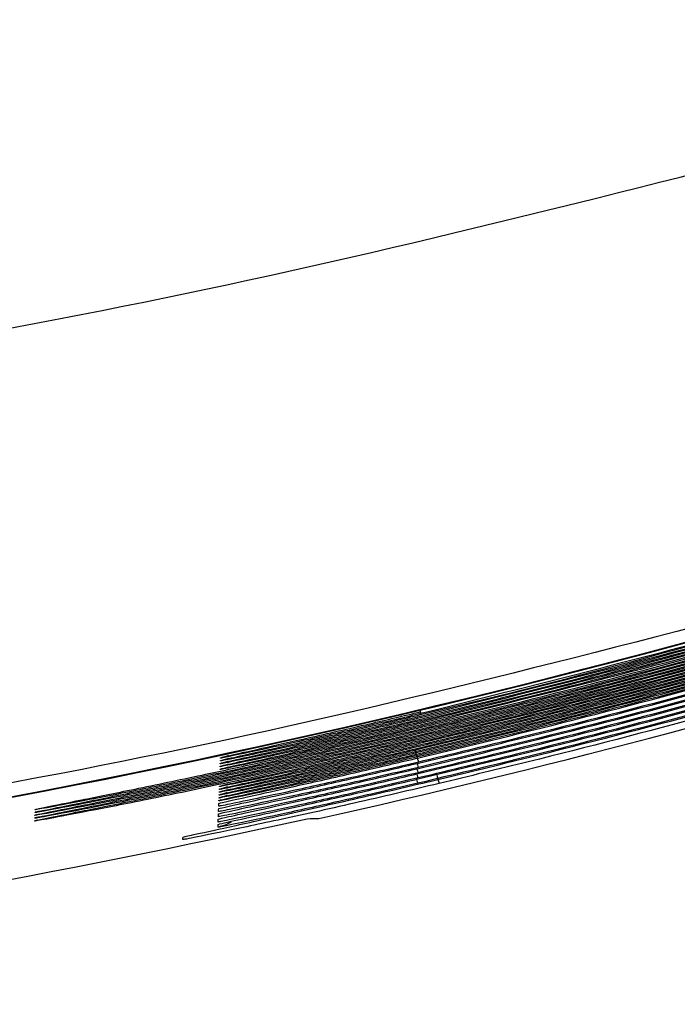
# Model space of a CAD drawing. Header units: millimetres. Extents: x -8 to 420, y 0 to 297.
# Tile 48 of 77: x 290.48 to 292.64, y 140.74 to 143.98. Entities that reach past the tile are written whole.
import ezdxf

# ---------------------------------------------------------------- set-up
doc = ezdxf.new("R2010")
doc.units = ezdxf.units.MM
doc.layers.add('10', color=7, linetype='Continuous')
doc.layers.add('SLD-0', color=7, linetype='Continuous')
doc.styles.add('SLDTEXTSTYLE2', font='TXT', dxfattribs={"width": 0.7})
doc.dimstyles.new('SLDDIMSTYLE0', dxfattribs={"dimtxt": 2.821533, "dimasz": 2.5, "dimexe": 0, "dimexo": 0.0625, "dimgap": 0.705383, "dimtad": 2, "dimlfac": 2, "dimrnd": 1e-09, "dimzin": 12, "dimdsep": 46, "dimtxsty": 'SLDTEXTSTYLE2', "dimsah": 1, "dimcen": 0.09, "dimadec": 0, "dimazin": 3, "dimtfac": 1, "dimtofl": 0, "dimtmove": 0, "dimatfit": 3, "dimfxl": 1, "dimfrac": 2, "dimtolj": 1, "dimtzin": 12, "dimarcsym": 0})

# ---------------------------------------------------------------- blocks, each defined once
blk = doc.blocks.new('_D')
at = {"layer": '10'}
for p, q in [((297.1777, 201.7989), (297.1777, 123.4726)), ((272.5462, 201.4203), (272.5462, 123.4726)), ((272.5462, 125.4726), (297.1777, 125.4726))]:
    blk.add_line(p, q, dxfattribs=at)
for points in [[(272.5462, 125.4726), (275.0462, 125.1726), (275.0462, 125.7726)], [(297.1777, 125.4726), (294.6777, 125.7726), (294.6777, 125.1726)]]:
    blk.add_solid(points, dxfattribs=at)
at = {"layer": '10', "insert": (283.3553, 128.8832), "char_height": 2.64583, "attachment_point": 1, "style": 'SLDTEXTSTYLE2'}
blk.add_mtext('49', dxfattribs=at)

msp = doc.modelspace()

# ---------------------------------------------------------------- linework, layer by layer
at = {"layer": 'SLD-0', "color": 179, "linetype": 'Continuous', "lineweight": 25}
for p, q in [((291.1667, 141.5497), (291.1429, 141.5425)), ((291.167, 141.559), (291.1432, 141.5518)), ((291.1432, 141.5518), (291.1433, 141.5529)), ((291.1433, 141.5529), (291.1433, 141.5534)), ((291.1693, 141.5507), (291.1667, 141.5497)), ((291.1696, 141.5601), (291.167, 141.559)), ((291.1657, 141.5216), (291.1419, 141.5144)), ((291.1419, 141.5144), (291.142, 141.516)), ((291.166, 141.5309), (291.1422, 141.5238)), ((291.1422, 141.5238), (291.1423, 141.5249)), ((291.1423, 141.5249), (291.1423, 141.5253)), ((291.1663, 141.5403), (291.1426, 141.5331)), ((291.1426, 141.5342), (291.1426, 141.5347)), ((291.1426, 141.5331), (291.1426, 141.5342)), ((291.1429, 141.5436), (291.143, 141.544)), ((291.1429, 141.5425), (291.1429, 141.5436)), ((291.1683, 141.5227), (291.1657, 141.5216)), ((291.1686, 141.532), (291.166, 141.5309)), ((291.169, 141.5414), (291.1663, 141.5403)), ((291.1633, 141.4561), (291.1395, 141.4489)), ((291.1395, 141.4489), (291.1396, 141.45)), ((291.1396, 141.45), (291.1396, 141.4505)), ((291.1636, 141.4655), (291.1399, 141.4583)), ((291.1399, 141.4594), (291.1399, 141.4599)), ((291.1399, 141.4583), (291.1399, 141.4594)), ((291.1661, 141.4573), (291.1633, 141.4561)), ((291.1664, 141.4666), (291.1636, 141.4655)), ((291.1623, 141.4281), (291.1385, 141.4209)), ((291.1385, 141.4209), (291.1386, 141.4225)), ((291.1626, 141.4374), (291.1389, 141.4302)), ((291.1389, 141.4302), (291.1389, 141.4318)), ((291.163, 141.4468), (291.1392, 141.4396)), ((291.1392, 141.4396), (291.1393, 141.4412)), ((291.1652, 141.4292), (291.1623, 141.4281)), ((291.1655, 141.4386), (291.1626, 141.4374)), ((291.1658, 141.4479), (291.163, 141.4468)), ((291.1371, 141.382), (291.1373, 141.3862)), ((291.1375, 141.3939), (291.1376, 141.3949)), ((291.1376, 141.3949), (291.1377, 141.3993)), ((291.1377, 141.3993), (291.1379, 141.4034)), ((291.1382, 141.4126), (291.1382, 141.4131)), ((291.1382, 141.4115), (291.1382, 141.4126)), ((290.5332, 141.3544), (290.5333, 141.3555)), ((290.5336, 141.3637), (290.5336, 141.3648)), ((290.5339, 141.373), (290.5339, 141.3741)), ((290.5342, 141.3823), (290.5343, 141.3834)), ((291.1359, 141.3475), (291.136, 141.3517)), ((291.1363, 141.3604), (291.1365, 141.3647)), ((291.1363, 141.3593), (291.1363, 141.3604)), ((291.1365, 141.3647), (291.1366, 141.3689)), ((291.1369, 141.3766), (291.137, 141.3777)), ((291.137, 141.3777), (291.1371, 141.382)), ((290.5329, 141.3451), (290.5329, 141.3462)), ((291.1589, 141.332), (291.135, 141.3248)), ((291.135, 141.3248), (291.1351, 141.3259)), ((291.1351, 141.3259), (291.1352, 141.3302)), ((291.1352, 141.3302), (291.1354, 141.3344)), ((291.1357, 141.3432), (291.1359, 141.3475)), ((291.1357, 141.3421), (291.1357, 141.3432)), ((291.1788, 141.3415), (291.1589, 141.332)), ((291.0196, 141.2852), (291.02, 141.2896)), ((291.02, 141.2896), (291.0203, 141.2925)), ((291.0195, 141.2841), (291.0196, 141.2852))]:
    msp.add_line(p, q, dxfattribs=at)
at = {"layer": 'SLD-0', "color": 8, "linetype": 'Continuous', "lineweight": 25}
for p, q in [((290.5438, 141.3579), (290.5333, 141.3555)), ((290.5442, 141.3672), (290.5336, 141.3648)), ((290.5445, 141.3765), (290.5339, 141.3741)), ((290.5435, 141.3486), (290.5329, 141.3462))]:
    msp.add_line(p, q, dxfattribs=at)
at = {"layer": 'SLD-0', "color": 179, "linetype": 'Continuous', "lineweight": 25}
for radius, start, end in [(29.7257, 261.48755, 286.38586), (29.728, 261.50456, 286.39108), (29.7275, 261.50457, 286.40288), (30, 282.59017, 286.85801), (29.9921, 277.74729, 282.51666)]:
    msp.add_arc((284.9277, 170.6323), radius, start, end, dxfattribs=at)
at = {"layer": 'SLD-0', "color": 8, "linetype": 'Continuous', "lineweight": 25}
for centre, radius, start, end in [((292.0089, 141.7625), 0.2175, 193.6307, 197.2722), ((292.0609, 141.637), 0.2842, 192.2232, 200.2183), ((291.8856, 141.543), 0.1004, 192.937, 202.8208), ((291.886, 141.5603), 0.1002, 192.9408, 202.8413), ((291.8845, 141.5083), 0.1006, 192.9235, 202.7864), ((291.885, 141.5256), 0.1004, 192.9274, 202.8069), ((292.074, 141.5485), 0.2261, 193.0698, 200.6313)]:
    msp.add_arc(centre, radius, start, end, dxfattribs=at)
at = {"layer": 'SLD-0', "color": 179, "linetype": 'Continuous', "lineweight": 25}
msp.add_ellipse((290.9046, 170.6323), major_axis=(29.8875, 0), ratio=0.9798, start_param=4.729891, end_param=4.731206, dxfattribs=at)
for points, knots in [([(281.2218, 142.6899), (282.2774, 142.5927), (284.0583, 142.4289), (286.5798, 142.4861), (288.7752, 142.6817), (290.9687, 143.0307), (292.4064, 143.397), (293.1253, 143.5801)], [0, 0, 0, 0, 0.264079, 0.445522, 0.626967, 0.81348, 1, 1, 1, 1]), ([(293.3128, 142.1431), (292.5982, 141.9549), (291.1688, 141.5784), (288.9477, 141.2074), (286.6809, 140.9885), (284.5103, 140.9481), (282.4692, 141.0416), (281.2065, 141.2005), (280.5735, 141.2801)], [0, 0, 0, 0, 0.173402, 0.346798, 0.525087, 0.703374, 0.851312, 1, 1, 1, 1]), ([(291.8008, 141.6854), (291.898, 141.7087), (292.4156, 141.833), (292.9278, 141.978), (293.3439, 142.0958)], [0, 0, 0, 0, 0.187872, 1, 1, 1, 1]), ([(293.3402, 142.098), (293.2442, 142.0699), (292.7346, 141.9211), (292.2192, 141.7927), (291.8009, 141.6886)], [0, 0, 0, 0, 0.188327, 1, 1, 1, 1]), ([(291.8011, 141.6948), (291.8984, 141.7182), (292.4123, 141.8416), (292.921, 141.9855), (293.3335, 142.1022)], [0, 0, 0, 0, 0.1891929, 1, 1, 1, 1]), ([(293.3298, 142.1044), (293.2338, 142.0764), (292.7277, 141.9287), (292.2159, 141.8012), (291.8012, 141.698)], [0, 0, 0, 0, 0.189654, 1, 1, 1, 1]), ([(291.2596, 141.5344), (291.3573, 141.556), (291.8455, 141.6639), (292.5524, 141.8395), (293.1559, 142.0134), (293.375, 142.0766)], [0, 0, 0, 0, 0.137348, 0.686847, 1, 1, 1, 1]), ([(293.3818, 142.0724), (293.2858, 142.0443), (292.8059, 141.904), (292.0994, 141.7171), (291.4844, 141.5787), (291.2596, 141.5282)], [0, 0, 0, 0, 0.136905, 0.684629, 1, 1, 1, 1]), ([(291.2596, 141.5251), (291.3572, 141.5467), (291.8455, 141.6546), (292.5559, 141.831), (293.1629, 142.006), (293.3854, 142.0702)], [0, 0, 0, 0, 0.136673, 0.683469, 1, 1, 1, 1]), ([(293.3922, 142.066), (293.2962, 142.0379), (292.8163, 141.8974), (292.1064, 141.7095), (291.4879, 141.5703), (291.2596, 141.5189)], [0, 0, 0, 0, 0.136234, 0.681272, 1, 1, 1, 1]), ([(291.2596, 141.5158), (291.3572, 141.5374), (291.8455, 141.6452), (292.5594, 141.8225), (293.1698, 141.9986), (293.3958, 142.0638)], [0, 0, 0, 0, 0.136004, 0.680123, 1, 1, 1, 1]), ([(293.3714, 142.0788), (293.2754, 142.0507), (292.7552, 141.8982), (292.229, 141.7672), (291.7999, 141.6603)], [0, 0, 0, 0, 0.184455, 1, 1, 1, 1]), ([(291.8001, 141.6666), (291.8973, 141.6899), (292.4222, 141.8158), (292.9415, 141.963), (293.3646, 142.083)], [0, 0, 0, 0, 0.185286, 1, 1, 1, 1]), ([(293.361, 142.0852), (293.265, 142.0571), (292.7483, 141.9058), (292.2257, 141.7757), (291.8002, 141.6697)], [0, 0, 0, 0, 0.1857277, 1, 1, 1, 1]), ([(291.8004, 141.676), (291.8977, 141.6993), (292.4189, 141.8244), (292.9347, 141.9705), (293.3542, 142.0894)], [0, 0, 0, 0, 0.18657, 1, 1, 1, 1]), ([(293.3506, 142.0916), (293.2546, 142.0635), (292.7414, 141.9135), (292.2225, 141.7842), (291.8006, 141.6792)], [0, 0, 0, 0, 0.187018, 1, 1, 1, 1]), ([(293.4026, 142.0596), (293.3066, 142.0315), (292.8267, 141.8909), (292.1134, 141.7018), (291.4914, 141.5618), (291.2596, 141.5096)], [0, 0, 0, 0, 0.135569, 0.677948, 1, 1, 1, 1]), ([(291.2596, 141.5065), (291.3572, 141.5281), (291.8455, 141.6359), (292.563, 141.8139), (293.1768, 141.9912), (293.4062, 142.0574)], [0, 0, 0, 0, 0.135342, 0.676811, 1, 1, 1, 1]), ([(293.4129, 142.0532), (293.317, 142.0251), (292.8372, 141.8843), (292.1204, 141.6941), (291.4949, 141.5533), (291.2596, 141.5003)], [0, 0, 0, 0, 0.134911, 0.674655, 1, 1, 1, 1]), ([(291.2596, 141.4972), (291.3572, 141.5188), (291.8455, 141.6266), (292.5665, 141.8054), (293.1837, 141.9837), (293.4166, 142.051)], [0, 0, 0, 0, 0.134686, 0.67353, 1, 1, 1, 1]), ([(293.4233, 142.0469), (293.3274, 142.0187), (292.8476, 141.8778), (292.1274, 141.6864), (291.4984, 141.5448), (291.2596, 141.491)], [0, 0, 0, 0, 0.134259, 0.671395, 1, 1, 1, 1]), ([(291.7974, 141.5913), (291.8946, 141.6147), (292.3809, 141.7313), (292.931, 141.8793), (293.3812, 142.0122), (293.4477, 142.0319)], [0, 0, 0, 0, 0.175612, 0.878195, 1, 1, 1, 1]), ([(293.4441, 142.0341), (293.3482, 142.0059), (292.8685, 141.8647), (292.319, 141.7191), (291.8637, 141.6103), (291.7975, 141.5945)], [0, 0, 0, 0, 0.176008, 0.88017, 1, 1, 1, 1]), ([(291.7977, 141.6007), (291.895, 141.6241), (292.3812, 141.7408), (292.9277, 141.8878), (293.3744, 142.0197), (293.4373, 142.0383)], [0, 0, 0, 0, 0.176765, 0.883961, 1, 1, 1, 1]), ([(293.4337, 142.0405), (293.3378, 142.0123), (292.858, 141.8712), (292.3122, 141.7268), (291.8604, 141.6188), (291.7978, 141.6039)], [0, 0, 0, 0, 0.1771657, 0.8859634, 1, 1, 1, 1]), ([(291.7981, 141.6101), (291.8953, 141.6335), (292.3815, 141.7502), (292.9244, 141.8964), (293.3675, 142.0271), (293.4269, 142.0446)], [0, 0, 0, 0, 0.177934, 0.889804, 1, 1, 1, 1]), ([(291.7948, 141.553), (291.892, 141.5763), (292.3783, 141.6928), (292.9434, 141.8444), (293.4083, 141.982), (293.4897, 142.0061)], [0, 0, 0, 0, 0.170938, 0.854819, 1, 1, 1, 1]), ([(293.4856, 142.0086), (293.3897, 141.9803), (292.9102, 141.8385), (292.3466, 141.6885), (291.8768, 141.5761), (291.7961, 141.5568)], [0, 0, 0, 0, 0.171521, 0.857735, 1, 1, 1, 1]), ([(291.7964, 141.5631), (291.8936, 141.5864), (292.3799, 141.703), (292.9408, 141.8536), (293.4016, 141.9899), (293.4788, 142.0128)], [0, 0, 0, 0, 0.172242, 0.861339, 1, 1, 1, 1]), ([(293.4752, 142.015), (293.3793, 141.9867), (292.8997, 141.8451), (292.3397, 141.6961), (291.8735, 141.5847), (291.7965, 141.5663)], [0, 0, 0, 0, 0.172621, 0.863235, 1, 1, 1, 1]), ([(291.7967, 141.5725), (291.8939, 141.5958), (292.3802, 141.7124), (292.9376, 141.8621), (293.3948, 141.9974), (293.4685, 142.0191)], [0, 0, 0, 0, 0.1733508, 0.8668851, 1, 1, 1, 1]), ([(293.4649, 142.0213), (293.3689, 141.9931), (292.8893, 141.8516), (292.3328, 141.7038), (291.8703, 141.5932), (291.7968, 141.5757)], [0, 0, 0, 0, 0.1737351, 0.8688073, 1, 1, 1, 1]), ([(291.797, 141.5819), (291.8943, 141.6052), (292.3806, 141.7219), (292.9343, 141.8707), (293.388, 142.0048), (293.4581, 142.0255)], [0, 0, 0, 0, 0.174474, 0.872503, 1, 1, 1, 1]), ([(293.4545, 142.0277), (293.3586, 141.9995), (292.8789, 141.8581), (292.3259, 141.7115), (291.867, 141.6018), (291.7972, 141.5851)], [0, 0, 0, 0, 0.174864, 0.874451, 1, 1, 1, 1]), ([(291.7929, 141.501), (291.8902, 141.5242), (292.3764, 141.6404), (292.9616, 141.7969), (293.4461, 141.9408), (293.5472, 141.9708)], [0, 0, 0, 0, 0.165131, 0.825783, 1, 1, 1, 1]), ([(293.5434, 141.9731), (293.4476, 141.9447), (292.9684, 141.8022), (292.3847, 141.6457), (291.8943, 141.5283), (291.793, 141.5041)], [0, 0, 0, 0, 0.165491, 0.827583, 1, 1, 1, 1]), ([(291.7935, 141.5183), (291.8908, 141.5416), (292.377, 141.6579), (292.9555, 141.8127), (293.4335, 141.9545), (293.528, 141.9826)], [0, 0, 0, 0, 0.167022, 0.835239, 1, 1, 1, 1]), ([(293.5243, 141.9849), (293.4284, 141.9565), (292.9491, 141.8143), (292.3719, 141.6598), (291.8883, 141.5441), (291.7937, 141.5214)], [0, 0, 0, 0, 0.167392, 0.837086, 1, 1, 1, 1]), ([(291.7942, 141.5357), (291.8914, 141.5589), (292.3777, 141.6753), (292.9494, 141.8286), (293.4209, 141.9683), (293.5089, 141.9943)], [0, 0, 0, 0, 0.168958, 0.844915, 1, 1, 1, 1]), ([(293.5051, 141.9966), (293.4093, 141.9683), (292.9299, 141.8263), (292.3592, 141.6739), (291.8823, 141.5599), (291.7943, 141.5388)], [0, 0, 0, 0, 0.169336, 0.84681, 1, 1, 1, 1]), ([(293.5817, 141.9497), (293.4859, 141.9211), (293.0069, 141.7782), (292.4101, 141.6174), (291.9064, 141.4968), (291.7918, 141.4693)], [0, 0, 0, 0, 0.161818, 0.809212, 1, 1, 1, 1]), ([(291.7923, 141.4836), (291.8895, 141.5068), (292.3758, 141.623), (292.9676, 141.7811), (293.4587, 141.9271), (293.5663, 141.9591)], [0, 0, 0, 0, 0.163283, 0.816538, 1, 1, 1, 1]), ([(293.5626, 141.9614), (293.4668, 141.9329), (292.9876, 141.7902), (292.3974, 141.6315), (291.9004, 141.5126), (291.7924, 141.4867)], [0, 0, 0, 0, 0.163634, 0.818294, 1, 1, 1, 1]), ([(291.8624, 141.483), (291.9596, 141.5064), (292.4457, 141.6237), (293.0203, 141.7787), (293.4945, 141.9202), (293.5855, 141.9474)], [0, 0, 0, 0, 0.168056, 0.840406, 1, 1, 1, 1]), ([(293.6009, 141.9379), (293.5051, 141.9093), (293.0261, 141.7662), (292.4463, 141.6097), (291.9599, 141.4924), (291.8624, 141.4688)], [0, 0, 0, 0, 0.166551, 0.83288, 1, 1, 1, 1]), ([(291.1423, 141.5253), (291.1492, 141.5271), (291.163, 141.5305), (291.2707, 141.5544), (291.4296, 141.59), (291.6155, 141.6324), (291.7438, 141.6626), (291.8004, 141.676)], [0, 0, 0, 0, 0.20538, 0.410927, 0.618413, 0.831581, 1, 1, 1, 1]), ([(291.1426, 141.5347), (291.1495, 141.5364), (291.1634, 141.5399), (291.271, 141.5637), (291.43, 141.5993), (291.6158, 141.6418), (291.7442, 141.672), (291.8008, 141.6854)], [0, 0, 0, 0, 0.205374, 0.410916, 0.618397, 0.831565, 1, 1, 1, 1]), ([(291.8006, 141.6792), (291.7252, 141.6615), (291.5744, 141.6261), (291.3734, 141.5814), (291.2252, 141.5496), (291.1521, 141.5346), (291.1451, 141.5335), (291.1426, 141.5331)], [0, 0, 0, 0, 0.223679, 0.447334, 0.665113, 0.875361, 1, 1, 1, 1]), ([(291.8009, 141.6886), (291.7255, 141.6709), (291.5748, 141.6355), (291.3737, 141.5908), (291.2255, 141.559), (291.1524, 141.5439), (291.1455, 141.5429), (291.1429, 141.5425)], [0, 0, 0, 0, 0.223685, 0.447346, 0.665128, 0.875373, 1, 1, 1, 1]), ([(291.143, 141.544), (291.1499, 141.5458), (291.1637, 141.5492), (291.2713, 141.5731), (291.4303, 141.6087), (291.6162, 141.6512), (291.7445, 141.6814), (291.8011, 141.6948)], [0, 0, 0, 0, 0.205371, 0.410905, 0.618382, 0.831549, 1, 1, 1, 1]), ([(291.8012, 141.698), (291.7259, 141.6803), (291.5751, 141.6449), (291.3741, 141.6001), (291.2259, 141.5683), (291.1527, 141.5533), (291.1458, 141.5522), (291.1432, 141.5518)], [0, 0, 0, 0, 0.22369, 0.447359, 0.665141, 0.875385, 1, 1, 1, 1]), ([(291.1433, 141.5534), (291.1502, 141.5551), (291.164, 141.5586), (291.2717, 141.5825), (291.4306, 141.6181), (291.6165, 141.6606), (291.7448, 141.6908), (291.8015, 141.7042)], [0, 0, 0, 0, 0.205362, 0.410893, 0.618366, 0.831533, 1, 1, 1, 1]), ([(291.7999, 141.6603), (291.7245, 141.6427), (291.5738, 141.6073), (291.3727, 141.5627), (291.2245, 141.5309), (291.1514, 141.5159), (291.1445, 141.5148), (291.1419, 141.5144)], [0, 0, 0, 0, 0.223667, 0.44731, 0.665085, 0.875336, 1, 1, 1, 1]), ([(291.142, 141.516), (291.1489, 141.5177), (291.1627, 141.5212), (291.2703, 141.545), (291.4293, 141.5806), (291.6152, 141.623), (291.7435, 141.6532), (291.8001, 141.6666)], [0, 0, 0, 0, 0.205385, 0.410939, 0.618428, 0.831598, 1, 1, 1, 1]), ([(291.8002, 141.6697), (291.7248, 141.6521), (291.5741, 141.6167), (291.3731, 141.572), (291.2249, 141.5402), (291.1517, 141.5252), (291.1448, 141.5242), (291.1422, 141.5238)], [0, 0, 0, 0, 0.223673, 0.447323, 0.665099, 0.875348, 1, 1, 1, 1]), ([(291.1389, 141.4318), (291.1458, 141.4336), (291.1597, 141.437), (291.2673, 141.4608), (291.4263, 141.4962), (291.6122, 141.5385), (291.7405, 141.5686), (291.797, 141.5819)], [0, 0, 0, 0, 0.205435, 0.411039, 0.618566, 0.831743, 1, 1, 1, 1]), ([(291.7972, 141.5851), (291.7218, 141.5675), (291.5711, 141.5322), (291.3701, 141.4877), (291.2219, 141.456), (291.1487, 141.4411), (291.1418, 141.44), (291.1392, 141.4396)], [0, 0, 0, 0, 0.223618, 0.447212, 0.664966, 0.875236, 1, 1, 1, 1]), ([(291.1393, 141.4412), (291.1462, 141.4429), (291.16, 141.4463), (291.2677, 141.4701), (291.4267, 141.5056), (291.6125, 141.5479), (291.7408, 141.578), (291.7974, 141.5913)], [0, 0, 0, 0, 0.20543, 0.411028, 0.618551, 0.831727, 1, 1, 1, 1]), ([(291.7975, 141.5945), (291.7221, 141.5769), (291.5714, 141.5416), (291.3704, 141.4971), (291.2222, 141.4654), (291.149, 141.4504), (291.1421, 141.4493), (291.1395, 141.4489)], [0, 0, 0, 0, 0.223624, 0.447224, 0.664981, 0.875249, 1, 1, 1, 1]), ([(291.1396, 141.4505), (291.1465, 141.4522), (291.1603, 141.4557), (291.268, 141.4795), (291.427, 141.515), (291.6129, 141.5573), (291.7411, 141.5874), (291.7977, 141.6007)], [0, 0, 0, 0, 0.205424, 0.411016, 0.618536, 0.831711, 1, 1, 1, 1]), ([(291.1399, 141.4599), (291.1468, 141.4616), (291.1607, 141.465), (291.2683, 141.4888), (291.4273, 141.5243), (291.6132, 141.5667), (291.7415, 141.5968), (291.7981, 141.6101)], [0, 0, 0, 0, 0.205418, 0.411005, 0.61852, 0.831695, 1, 1, 1, 1]), ([(291.7978, 141.6039), (291.7225, 141.5863), (291.5717, 141.551), (291.3707, 141.5064), (291.2225, 141.4747), (291.1494, 141.4598), (291.1424, 141.4587), (291.1399, 141.4583)], [0, 0, 0, 0, 0.22363, 0.447237, 0.664995, 0.875261, 1, 1, 1, 1]), ([(291.1379, 141.4034), (291.1447, 141.4051), (291.1583, 141.4085), (291.2652, 141.4321), (291.4228, 141.4672), (291.6083, 141.5093), (291.7368, 141.5394), (291.7948, 141.553)], [0, 0, 0, 0, 0.205394, 0.411033, 0.61687, 0.826895, 1, 1, 1, 1]), ([(291.1382, 141.4131), (291.1452, 141.4148), (291.159, 141.4183), (291.2667, 141.4421), (291.4257, 141.4775), (291.6115, 141.5197), (291.7398, 141.5498), (291.7964, 141.5631)], [0, 0, 0, 0, 0.205446, 0.411061, 0.618597, 0.831775, 1, 1, 1, 1]), ([(291.7961, 141.5568), (291.7208, 141.5393), (291.5701, 141.5041), (291.3691, 141.4596), (291.2209, 141.4279), (291.1477, 141.413), (291.1408, 141.4119), (291.1382, 141.4115)], [0, 0, 0, 0, 0.2236, 0.447176, 0.664923, 0.875199, 1, 1, 1, 1]), ([(291.7965, 141.5663), (291.7211, 141.5487), (291.5704, 141.5135), (291.3694, 141.4689), (291.2212, 141.4373), (291.148, 141.4223), (291.1411, 141.4213), (291.1385, 141.4209)], [0, 0, 0, 0, 0.223606, 0.447188, 0.664937, 0.875211, 1, 1, 1, 1]), ([(291.1386, 141.4225), (291.1455, 141.4242), (291.1593, 141.4276), (291.267, 141.4514), (291.426, 141.4869), (291.6119, 141.5291), (291.7401, 141.5592), (291.7967, 141.5725)], [0, 0, 0, 0, 0.205441, 0.41105, 0.618582, 0.831759, 1, 1, 1, 1]), ([(291.7968, 141.5757), (291.7215, 141.5581), (291.5707, 141.5228), (291.3697, 141.4783), (291.2215, 141.4467), (291.1484, 141.4317), (291.1414, 141.4306), (291.1389, 141.4302)], [0, 0, 0, 0, 0.223612, 0.4472, 0.664952, 0.875224, 1, 1, 1, 1]), ([(290.5336, 141.3648), (290.5414, 141.3666), (290.557, 141.3701), (290.6779, 141.3943), (290.8562, 141.4304), (291.061, 141.4729), (291.2002, 141.503), (291.2596, 141.5158)], [0, 0, 0, 0, 0.208126, 0.416416, 0.626652, 0.840793, 1, 1, 1, 1]), ([(290.5339, 141.3741), (290.5417, 141.3759), (290.5573, 141.3794), (290.6782, 141.4036), (290.8564, 141.4397), (291.0611, 141.4822), (291.2003, 141.5123), (291.2596, 141.5251)], [0, 0, 0, 0, 0.208122, 0.416407, 0.626641, 0.840782, 1, 1, 1, 1]), ([(291.2596, 141.5189), (291.1774, 141.5013), (291.0131, 141.466), (290.7933, 141.4217), (290.6293, 141.39), (290.5453, 141.3746), (290.5371, 141.3735), (290.5339, 141.373)], [0, 0, 0, 0, 0.219878, 0.439633, 0.656135, 0.868087, 1, 1, 1, 1]), ([(291.2596, 141.5282), (291.1775, 141.5106), (291.0132, 141.4753), (290.7936, 141.431), (290.6295, 141.3993), (290.5456, 141.3839), (290.5374, 141.3828), (290.5342, 141.3823)], [0, 0, 0, 0, 0.219881, 0.43964, 0.656143, 0.868094, 1, 1, 1, 1]), ([(290.5343, 141.3834), (290.542, 141.3852), (290.5576, 141.3887), (290.6784, 141.4129), (290.8566, 141.449), (291.0612, 141.4915), (291.2003, 141.5216), (291.2596, 141.5344)], [0, 0, 0, 0, 0.208117, 0.416399, 0.62663, 0.840771, 1, 1, 1, 1]), ([(291.1366, 141.3689), (291.1435, 141.3706), (291.1571, 141.374), (291.264, 141.3975), (291.4216, 141.4326), (291.6071, 141.4747), (291.7355, 141.5047), (291.7935, 141.5183)], [0, 0, 0, 0, 0.205416, 0.411077, 0.616932, 0.826963, 1, 1, 1, 1]), ([(291.7937, 141.5214), (291.7192, 141.5041), (291.5702, 141.4693), (291.3706, 141.4252), (291.223, 141.3937), (291.1473, 141.3782), (291.1399, 141.3771), (291.1369, 141.3766)], [0, 0, 0, 0, 0.221579, 0.443201, 0.657912, 0.865467, 1, 1, 1, 1]), ([(291.1373, 141.3862), (291.1441, 141.3879), (291.1577, 141.3913), (291.2646, 141.4148), (291.4222, 141.4499), (291.6077, 141.492), (291.7361, 141.5221), (291.7942, 141.5357)], [0, 0, 0, 0, 0.205405, 0.411055, 0.616901, 0.826929, 1, 1, 1, 1]), ([(291.7943, 141.5388), (291.7198, 141.5214), (291.5708, 141.4867), (291.3712, 141.4425), (291.2236, 141.411), (291.148, 141.3955), (291.1405, 141.3943), (291.1375, 141.3939)], [0, 0, 0, 0, 0.22159, 0.443223, 0.657936, 0.865485, 1, 1, 1, 1]), ([(290.5329, 141.3462), (290.5407, 141.348), (290.5563, 141.3515), (290.6774, 141.3757), (290.8558, 141.4118), (291.0608, 141.4544), (291.2002, 141.4844), (291.2596, 141.4972)], [0, 0, 0, 0, 0.208134, 0.416432, 0.626674, 0.840816, 1, 1, 1, 1]), ([(291.2596, 141.491), (291.1773, 141.4734), (291.0127, 141.4381), (290.7927, 141.3938), (290.6284, 141.3621), (290.5443, 141.3467), (290.5361, 141.3455), (290.5329, 141.3451)], [0, 0, 0, 0, 0.219866, 0.43961, 0.656106, 0.868062, 1, 1, 1, 1]), ([(291.2596, 141.5003), (291.1773, 141.4827), (291.0128, 141.4474), (290.7929, 141.4031), (290.6287, 141.3714), (290.5446, 141.356), (290.5364, 141.3548), (290.5332, 141.3544)], [0, 0, 0, 0, 0.21987, 0.439617, 0.656116, 0.86807, 1, 1, 1, 1]), ([(290.5333, 141.3555), (290.5411, 141.3573), (290.5566, 141.3608), (290.6776, 141.385), (290.856, 141.4211), (291.0609, 141.4636), (291.2002, 141.4937), (291.2596, 141.5065)], [0, 0, 0, 0, 0.20813, 0.416424, 0.626663, 0.840805, 1, 1, 1, 1]), ([(291.2596, 141.5096), (291.1774, 141.492), (291.013, 141.4567), (290.7931, 141.4124), (290.629, 141.3807), (290.545, 141.3653), (290.5367, 141.3642), (290.5336, 141.3637)], [0, 0, 0, 0, 0.219874, 0.439625, 0.656125, 0.868078, 1, 1, 1, 1]), ([(291.0203, 141.2925), (291.0292, 141.2946), (291.047, 141.299), (291.1849, 141.3288), (291.3882, 141.3735), (291.6262, 141.4273), (291.79, 141.4659), (291.8624, 141.483)], [0, 0, 0, 0, 0.205619, 0.411391, 0.619345, 0.831638, 1, 1, 1, 1]), ([(291.1354, 141.3344), (291.1422, 141.3361), (291.1558, 141.3395), (291.2627, 141.363), (291.4204, 141.398), (291.6058, 141.44), (291.7343, 141.47), (291.7923, 141.4836)], [0, 0, 0, 0, 0.205438, 0.411119, 0.616993, 0.827031, 1, 1, 1, 1]), ([(291.7924, 141.4867), (291.7179, 141.4694), (291.5689, 141.4347), (291.3694, 141.3906), (291.2218, 141.3591), (291.1461, 141.3437), (291.1386, 141.3425), (291.1357, 141.3421)], [0, 0, 0, 0, 0.221559, 0.44316, 0.657864, 0.865431, 1, 1, 1, 1]), ([(291.136, 141.3517), (291.1428, 141.3533), (291.1565, 141.3567), (291.2633, 141.3803), (291.421, 141.4153), (291.6064, 141.4573), (291.7349, 141.4874), (291.7929, 141.501)], [0, 0, 0, 0, 0.205426, 0.411097, 0.616962, 0.826997, 1, 1, 1, 1]), ([(291.793, 141.5041), (291.7185, 141.4867), (291.5696, 141.452), (291.37, 141.4079), (291.2224, 141.3764), (291.1467, 141.361), (291.1392, 141.3598), (291.1363, 141.3593)], [0, 0, 0, 0, 0.22157, 0.44318, 0.657888, 0.86545, 1, 1, 1, 1]), ([(291.8624, 141.4688), (291.7678, 141.4466), (291.5785, 141.4023), (291.324, 141.3464), (291.1332, 141.3062), (291.0335, 141.2863), (291.0235, 141.2847), (291.0195, 141.2841)], [0, 0, 0, 0, 0.2191785, 0.4382591, 0.6534852, 0.8635466, 1, 1, 1, 1]), ([(291.7918, 141.4693), (291.7173, 141.452), (291.5683, 141.4173), (291.3688, 141.3733), (291.2211, 141.3419), (291.1455, 141.3264), (291.138, 141.3253), (291.135, 141.3248)], [0, 0, 0, 0, 0.221548, 0.443138, 0.657841, 0.865412, 1, 1, 1, 1])]:
    msp.add_open_spline(points, degree=3, knots=knots, dxfattribs=at)

# ---------------------------------------------------------------- dimensions: what is measured, and where the dimension line sits
at = {"layer": '10'}
dim = msp.add_linear_dim(base=(297.1777, 125.4726), p1=(272.5462, 201.4203), p2=(297.1777, 201.7989), text='49', dimstyle='SLDDIMSTYLE0', dxfattribs=at)
dim.commit()
dim.dimension.update_dxf_attribs({"geometry": '_D', "text_midpoint": (284.59, 125.4726), "dimtype": 160})

doc.saveas('drawing.dxf')
